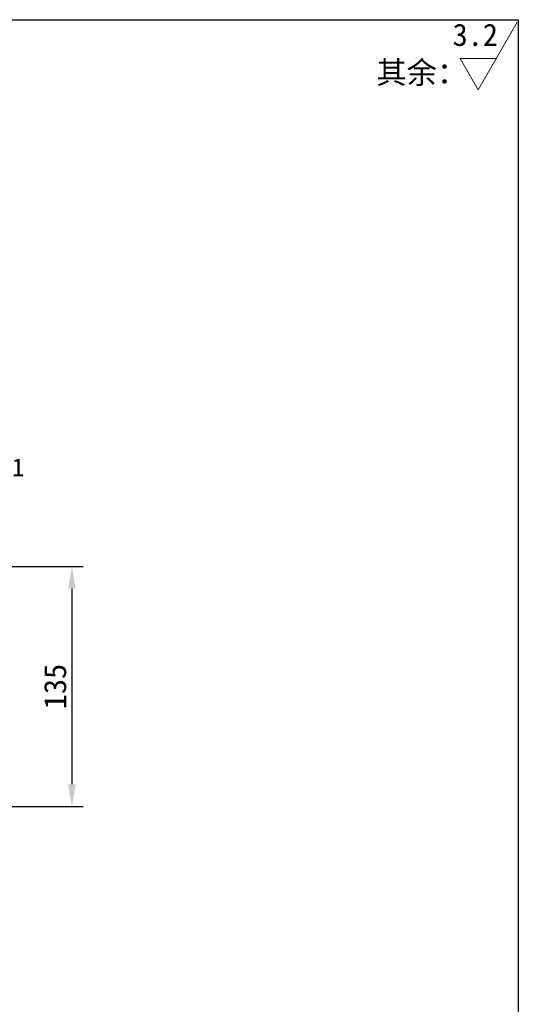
# Model space of a CAD drawing. Header units: millimetres. Extents: x 851 to 3615, y 7178 to 8197.
# Tile 5 of 6: x 1970 to 2251, y 7644 to 8197. Entities that reach past the tile are written whole.
import ezdxf

# ---------------------------------------------------------------- set-up
doc = ezdxf.new("R2010")
doc.units = ezdxf.units.MM
doc.header["$MEASUREMENT"] = 0
doc.layers.get('Defpoints').update_dxf_attribs({"lineweight": 25})
for name, color, linetype, lineweight in [('图层3', 2, 'Continuous', 13), ('图层4', 1, 'Continuous', 30), ('图层7', 4, 'Continuous', 13)]:
    doc.layers.add(name, color=color, linetype=linetype, lineweight=lineweight)
doc.dimstyles.new('ISO-25', dxfattribs={"dimscale": 2, "dimtxt": 2.5, "dimasz": 2.5, "dimexe": 1.25, "dimexo": 0.625, "dimtad": 1, "dimtxsty": 'Standard', "dimcen": 2.5, "dimadec": 0, "dimazin": 0, "dimtfac": 1, "dimtmove": 0, "dimatfit": 3, "dimfxl": 0, "dimarcsym": 0})

# ---------------------------------------------------------------- blocks, each defined once
blk = doc.blocks.new('*D122')
at = {"layer": 'Defpoints', "color": 0, "transparency": 16777216}
for p in [(1909.77, 7889.98), (1909.77, 7754.98), (1999.53, 7754.98)]:
    blk.add_point(p, dxfattribs=at)
at = {"layer": '图层7', "color": 0, "lineweight": -2, "transparency": 16777216}
for p, q in [((1912.9, 7889.98), (2005.78, 7889.98)), ((1999.53, 7877.48), (1999.53, 7767.48)), ((1912.9, 7754.98), (2005.78, 7754.98))]:
    blk.add_line(p, q, dxfattribs=at)
at = {"layer": '图层7', "color": 0, "transparency": 16777216}
for points in [[(1997.44, 7877.48), (2001.61, 7877.48), (1999.53, 7889.98)], [(1997.44, 7767.48), (2001.61, 7767.48), (1999.53, 7754.98)]]:
    blk.add_solid(points, dxfattribs=at)
at = {"layer": '图层7', "color": 0, "transparency": 16777216, "insert": (1990.15, 7822.48), "char_height": 12.5, "attachment_point": 5, "rotation": 90}
blk.add_mtext('135', dxfattribs=at)

msp = doc.modelspace()

# ---------------------------------------------------------------- linework, layer by layer
at = {"layer": '图层3'}
for p, q in [((2228.174, 8158.034), (2250.124, 8196.052)), ((2218.07, 8175.534), (2238.277, 8175.534)), ((2228.174, 8158.034), (2218.07, 8175.534))]:
    msp.add_line(p, q, dxfattribs=at)
at = {"layer": '图层4'}
for p, q in [((850.772, 8197.419), (2250.772, 8197.419)), ((2250.772, 8197.419), (2250.772, 7247.419))]:
    msp.add_line(p, q, dxfattribs=at)

# ---------------------------------------------------------------- texts
at = {"layer": '图层3'}
msp.add_text('3.2', height=12.5, dxfattribs=at).set_placement((2213.791, 8182.677))
at = {"layer": '图层3', "attachment_point": 1}
for s, insert, char_height, width in [('{\\f宋体|b0|i0|c134|p54;其余：}', (2170.863, 8173.996), 12.5, 1.243449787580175e-13), ('1541', (1945.44, 7950.744), 10, 99.24121)]:
    msp.add_mtext(s, dxfattribs=dict(at, insert=insert, char_height=char_height, width=width))

# ---------------------------------------------------------------- dimensions: what is measured, and where the dimension line sits
at = {"layer": '图层7'}
dim = msp.add_linear_dim(base=(1999.526, 7754.984), p1=(1909.772, 7889.984), p2=(1909.772, 7754.984), angle=90, dimstyle='ISO-25', override={"dimscale": 5}, dxfattribs=at)
dim.commit()
dim.dimension.update_dxf_attribs({"geometry": '*D122', "text_midpoint": (1990.151, 7822.484)})

doc.saveas('drawing.dxf')
